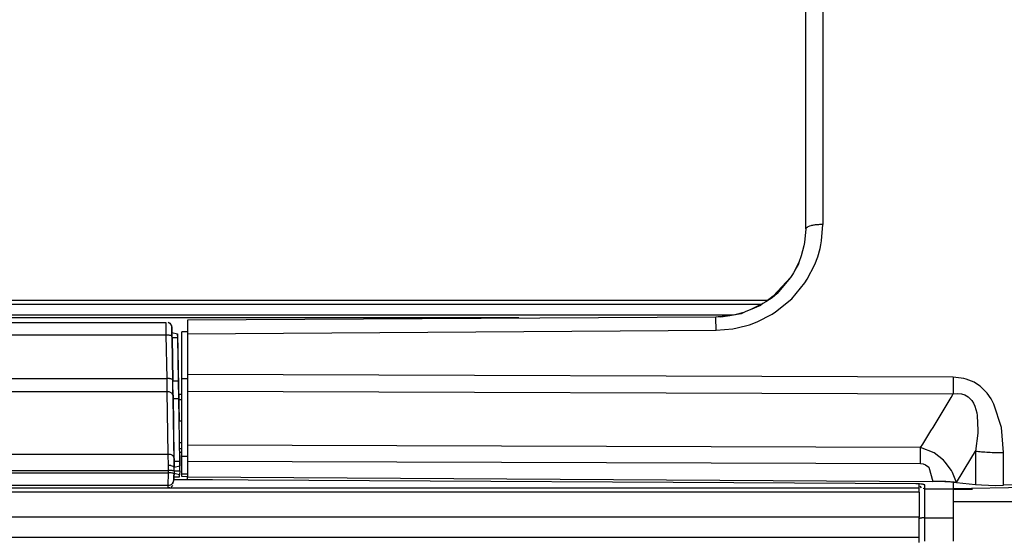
# Model space of a CAD drawing. Header units: millimetres. Extents: x -721 to -161, y -237 to 477.
# Tile 33 of 40: x -335 to -248, y -7 to 38. Entities that reach past the tile are written whole.
import ezdxf

# ---------------------------------------------------------------- set-up
doc = ezdxf.new("R2010")
doc.units = ezdxf.units.MM

# ---------------------------------------------------------------- blocks, each defined once
blk = doc.blocks.new('Dekorleiste_5__41', base_point=(-459.089, -2.849))
at = {"color": 7, "linetype": 'Continuous'}
for p, q in [((-321.883, 11.714), (-459.089, 11.829)), ((-321.702, 11.767), (-321.559, 11.682)), ((-321.559, 11.682), (-321.409, 11.466)), ((-321.409, 11.466), (-321.383, 11.317)), ((-321.382, 11.138), (-321.383, 11.317)), ((-321.378, 10.877), (-321.382, 11.138)), ((-321.369, 10.433), (-321.378, 10.877)), ((-321.378, 10.877), (-320.874, 10.749)), ((-321.3, 6.59), (-321.369, 10.433)), ((-320.869, 10.433), (-320.874, 10.749)), ((-320.874, 10.749), (-320.732, 3.03)), ((-320.8, 6.59), (-320.869, 10.433)), ((-321.274, 5.033), (-321.3, 6.59)), ((-320.774, 5.033), (-320.8, 6.59)), ((-321.186, -0.479), (-321.274, 5.033)), ((-320.686, -0.479), (-320.774, 5.033)), ((-320.679, 0.011), (-320.686, -0.479)), ((-321.179, -1.006), (-321.186, -0.479)), ((-320.679, -0.91), (-320.686, -0.479)), ((-320.686, -0.479), (-320.679, -0.91)), ((-321.189, -1.585), (-321.202, -1.871)), ((-321.187, -1.352), (-321.189, -1.585)), ((-321.179, -1.006), (-320.679, -0.91)), ((-320.702, -1.871), (-320.694, -1.685)), ((-320.687, -1.352), (-320.694, -1.685)), ((-320.687, -1.352), (-320.679, -0.91)), ((-321.201, -2.143), (-321.325, -2.478)), ((-321.227, -2.294), (-321.201, -2.143)), ((-321.202, -1.871), (-320.702, -1.871)), ((-321.202, -1.871), (-321.201, -2.143)), ((-457.089, -2.849), (-321.71, -2.849)), ((-321.574, -2.83), (-321.71, -2.849)), ((-321.295, -2.631), (-321.44, -2.77))]:
    blk.add_line(p, q, dxfattribs=at)
at = {"color": 1, "linetype": 'Continuous'}
for p, q in [((-321.872, 10.641), (-321.883, 11.714)), ((-321.872, 10.641), (-459.089, 10.641)), ((-321.804, 6.797), (-321.872, 10.641)), ((-321.369, 10.433), (-320.869, 10.433)), ((-321.369, 10.433), (-321.3, 6.59)), ((-459.089, 6.797), (-321.804, 6.797)), ((-321.781, 5.63), (-321.804, 6.797)), ((-321.3, 6.59), (-320.8, 6.59)), ((-321.781, 5.63), (-459.089, 5.63)), ((-321.693, 0.118), (-321.781, 5.63)), ((-321.281, 5.341), (-321.193, -0.171)), ((-321.274, 5.033), (-320.774, 5.033)), ((-457.839, 0.118), (-321.693, 0.118)), ((-321.679, -0.875), (-321.693, 0.118)), ((-321.186, -0.479), (-320.686, -0.479)), ((-457.839, -1.303), (-321.685, -1.303)), ((-457.839, -1.515), (-321.689, -1.515)), ((-321.7, -2.63), (-321.689, -1.515)), ((-321.689, -1.515), (-321.685, -1.303)), ((-321.685, -1.303), (-321.679, -0.875)), ((-320.694, -1.685), (-321.189, -1.585)), ((-321.187, -1.352), (-320.687, -1.352)), ((-321.7, -2.63), (-457.089, -2.63)), ((-321.71, -2.849), (-321.7, -2.63))]:
    blk.add_line(p, q, dxfattribs=at)
at = {"color": 7, "linetype": 'Continuous'}
for points, knots in [([(-321.383, 11.317), (-321.384, 11.323), (-321.393, 11.373), (-321.401, 11.422), (-321.409, 11.466)], [0, 0, 0, 0, 0.0189254, 0.1514031, 0.1514031, 0.1514031, 0.1514031]), ([(-321.201, -2.143), (-321.201, -2.137), (-321.201, -2.092), (-321.201, -2.007), (-321.202, -1.922), (-321.202, -1.829), (-321.195, -1.728), (-321.191, -1.633), (-321.189, -1.585)], [0, 0, 0, 0, 0.0170335, 0.1362682, 0.2555029, 0.2725364, 0.4152935, 0.5580505, 0.5580505, 0.5580505, 0.5580505]), ([(-321.187, -1.352), (-321.184, -1.272), (-321.181, -1.156), (-321.179, -1.041), (-321.179, -1.006)], [0, 0, 0, 0, 0.2419452, 0.3461317, 0.3461317, 0.3461317, 0.3461317])]:
    blk.add_open_spline(points, degree=3, knots=knots, dxfattribs=at)
at = {"color": 1, "linetype": 'Continuous'}
for points, knots in [([(-321.383, 11.317), (-321.382, 11.282), (-321.382, 11.179), (-321.38, 10.999), (-321.375, 10.74), (-321.371, 10.548), (-321.369, 10.433)], [0, 0, 0, 0, 0.1055987, 0.3090439, 0.5383606, 0.8835181, 0.8835181, 0.8835181, 0.8835181]), ([(-321.369, 10.433), (-321.371, 10.471), (-321.374, 10.513), (-321.37, 10.595), (-321.507, 10.587), (-321.596, 10.635), (-321.737, 10.64), (-321.819, 10.641), (-321.872, 10.641)], [0, 0, 0, 0, 0.1149578, 0.1313803, 0.2328664, 0.3907081, 0.4789265, 0.639967, 0.639967, 0.639967, 0.639967]), ([(-321.3, 6.59), (-321.303, 6.627), (-321.306, 6.67), (-321.302, 6.752), (-321.439, 6.743), (-321.528, 6.791), (-321.669, 6.796), (-321.751, 6.797), (-321.804, 6.797)], [0, 0, 0, 0, 0.1149578, 0.1313803, 0.2328664, 0.3907081, 0.4789265, 0.639967, 0.639967, 0.639967, 0.639967]), ([(-321.281, 5.341), (-321.285, 5.552), (-321.291, 5.968), (-321.297, 6.384), (-321.3, 6.59)], [0, 0, 0, 0, 0.633606, 1.248793, 1.248793, 1.248793, 1.248793]), ([(-321.281, 5.341), (-321.283, 5.345), (-321.302, 5.377), (-321.34, 5.438), (-321.392, 5.537), (-321.506, 5.575), (-321.628, 5.626), (-321.725, 5.629), (-321.781, 5.63)], [0, 0, 0, 0, 0.0138884, 0.1111075, 0.220149, 0.3324943, 0.4542091, 0.6192606, 0.6192606, 0.6192606, 0.6192606]), ([(-321.193, -0.171), (-321.195, -0.167), (-321.214, -0.135), (-321.252, -0.073), (-321.304, 0.024), (-321.437, 0.074), (-321.564, 0.106), (-321.659, 0.115), (-321.693, 0.118)], [0, 0, 0, 0, 0.0138884, 0.1111075, 0.220149, 0.3324943, 0.51761, 0.617868, 0.617868, 0.617868, 0.617868]), ([(-321.193, -0.171), (-321.19, -0.311), (-321.185, -0.59), (-321.181, -0.868), (-321.179, -1.006)], [0, 0, 0, 0, 0.420099, 0.8354392, 0.8354392, 0.8354392, 0.8354392]), ([(-321.189, -1.585), (-321.221, -1.576), (-321.303, -1.554), (-321.437, -1.523), (-321.573, -1.52), (-321.657, -1.517), (-321.689, -1.515)], [0, 0, 0, 0, 0.0997773, 0.2562606, 0.4101791, 0.5068648, 0.5068648, 0.5068648, 0.5068648]), ([(-321.187, -1.352), (-321.218, -1.347), (-321.301, -1.334), (-321.434, -1.313), (-321.569, -1.308), (-321.653, -1.305), (-321.685, -1.303)], [0, 0, 0, 0, 0.0968303, 0.2508438, 0.4047662, 0.5014531, 0.5014531, 0.5014531, 0.5014531]), ([(-321.179, -1.006), (-321.211, -0.989), (-321.291, -0.944), (-321.403, -0.891), (-321.542, -0.879), (-321.625, -0.876), (-321.679, -0.875)], [0, 0, 0, 0, 0.110679, 0.276541, 0.3650775, 0.5260598, 0.5260598, 0.5260598, 0.5260598]), ([(-321.7, -2.63), (-321.663, -2.623), (-321.563, -2.604), (-321.426, -2.56), (-321.298, -2.448), (-321.255, -2.354), (-321.227, -2.294)], [0, 0, 0, 0, 0.1161091, 0.3063423, 0.4212076, 0.614523, 0.614523, 0.614523, 0.614523])]:
    blk.add_open_spline(points, degree=3, knots=knots, dxfattribs=at)
blk = doc.blocks.new('Seitenteil_rechts__46', base_point=(-634.732, -221.984))
at = {"color": 7, "linetype": 'Continuous'}
for p, q in [((-271.87, 12.395), (-459.089, 12.395)), ((-320.489, 0.285), (-320.683, 0.285)), ((-317.811, -2.139), (-321.2, -2.139)), ((-255.489, -2.872), (-255.489, -2.498)), ((-255.489, -2.872), (-457.089, -2.872)), ((-255.489, -3.234), (-457.089, -3.234)), ((-255.489, -3.234), (-255.489, -2.872)), ((-255.489, -3.234), (-255.489, -5.436)), ((-255.489, -7.234), (-255.489, -5.436)), ((-255.489, -7.234), (-447.089, -7.234)), ((-255.489, -7.666), (-255.489, -7.234))]:
    blk.add_line(p, q, dxfattribs=at)
at = {"color": 1, "linetype": 'Continuous'}
for p, q in [((-290.784, 12.152), (-459.089, 12.152)), ((-320.489, 5.384), (-320.774, 5.384)), ((-320.489, 4.911), (-320.766, 4.911)), ((-320.489, 0.285), (-320.683, 0.285)), ((-255.489, -5.436), (-447.089, -5.436))]:
    blk.add_line(p, q, dxfattribs=at)
blk = doc.blocks.new('Seitenteil-rechts-kpl___47', base_point=(-634.732, -221.984))
blk.add_blockref('Seitenteil_rechts__46', (-634.732, -221.984))
blk = doc.blocks.new('Deckelprofil_seitlich_2__48', base_point=(-635.489, 13.353))
at = {"color": 1, "linetype": 'Continuous'}
for p, q in [((-459.089, 13.714), (-268.811, 13.714)), ((-459.089, 13.353), (-269.374, 13.353))]:
    blk.add_line(p, q, dxfattribs=at)
blk = doc.blocks.new('Frontteil__49', base_point=(-320.732, -225.958))
at = {"color": 1, "linetype": 'Continuous'}
for p, q in [((-263.976, 142.003), (-263.976, 20.387)), ((-264.09, 18.951), (-263.976, 20.387)), ((-264.43, 17.547), (-264.226, 18.268)), ((-264.226, 18.268), (-264.155, 18.59)), ((-264.155, 18.59), (-264.09, 18.951)), ((-264.69, 16.852), (-264.43, 17.547)), ((-265.346, 15.575), (-264.69, 16.852)), ((-266.725, 13.837), (-265.554, 15.253)), ((-265.554, 15.253), (-265.346, 15.575)), ((-268.145, 12.677), (-266.725, 13.837)), ((-269.774, 11.806), (-268.441, 12.488)), ((-268.441, 12.488), (-268.145, 12.677)), ((-271.541, 11.264), (-270.453, 11.554)), ((-270.453, 11.554), (-269.774, 11.806)), ((-319.989, 10.754), (-273.393, 11.071)), ((-273.393, 11.071), (-271.902, 11.198)), ((-271.902, 11.198), (-271.541, 11.264)), ((-252.48, 6.912), (-319.989, 7.149)), ((-251.536, 6.807), (-252.48, 6.912)), ((-251.351, 6.759), (-251.536, 6.807)), ((-250.646, 6.476), (-251.351, 6.759)), ((-250.324, 6.282), (-250.646, 6.476)), ((-250.118, 6.132), (-250.324, 6.282)), ((-249.497, 5.52), (-250.118, 6.132)), ((-319.989, 5.68), (-252.48, 5.439)), ((-252.48, 5.439), (-252.09, 5.481)), ((-252.09, 5.481), (-251.754, 5.454)), ((-251.754, 5.454), (-251.449, 5.362)), ((-251.449, 5.362), (-251.15, 5.185)), ((-249.13, 5.002), (-249.497, 5.52)), ((-251.15, 5.185), (-250.834, 4.851)), ((-250.834, 4.851), (-250.701, 4.634)), ((-250.701, 4.634), (-250.573, 4.35)), ((-250.573, 4.35), (-250.412, 3.786)), ((-248.885, 4.555), (-249.13, 5.002)), ((-248.236, 2.473), (-248.885, 4.555)), ((-250.412, 3.786), (-250.37, 3.546)), ((-250.37, 3.546), (-250.305, 2.222)), ((-250.317, 1.972), (-250.501, 0.407)), ((-250.305, 2.222), (-250.317, 1.972)), ((-248.057, 0.268), (-248.236, 2.473)), ((-255.351, 0.707), (-319.989, 0.925)), ((-254.163, 0.239), (-255.351, 0.707)), ((-253.341, -0.399), (-254.163, 0.239)), ((-250.916, -0.288), (-250.501, 0.407)), ((-250.501, 0.407), (-250.501, -2.544)), ((-248.057, -2.621), (-248.057, 0.268)), ((-319.989, -0.481), (-255.351, -0.702)), ((-255.351, -0.702), (-255.124, -0.727)), ((-255.124, -0.727), (-254.911, -0.801)), ((-254.911, -0.801), (-254.634, -1.016)), ((-253.181, -0.567), (-253.341, -0.399)), ((-252.636, -1.317), (-253.181, -0.567)), ((-252.176, -2.379), (-250.916, -0.288)), ((-254.634, -1.016), (-254.271, -2.274)), ((-252.545, -1.481), (-252.636, -1.317)), ((-252.176, -2.379), (-252.545, -1.481)), ((-255.788, -2.489), (-319.989, -2.123)), ((-254.991, -2.924), (-254.991, -2.586)), ((-252.489, -2.353), (-252.489, -2.934)), ((-254.991, -5.49), (-254.991, -2.924)), ((-252.489, -4.033), (-240.783, -4.058)), ((-254.991, -5.49), (-252.489, -5.488)), ((-254.991, -7.547), (-254.991, -5.49))]:
    blk.add_line(p, q, dxfattribs=at)
at = {"color": 7, "linetype": 'Continuous'}
for p, q in [((-265.489, 36.365), (-265.489, 43.286)), ((-265.489, 30.775), (-265.489, 36.365)), ((-265.489, 30.775), (-265.489, 36.365)), ((-265.489, 19.999), (-265.489, 30.775)), ((-265.489, 19.999), (-265.489, 30.775)), ((-265.489, 19.999), (-265.586, 18.799)), ((-265.489, 19.999), (-265.586, 18.799)), ((-265.64, 18.503), (-265.875, 17.625)), ((-265.64, 18.503), (-265.875, 17.625)), ((-265.61, 18.658), (-265.64, 18.503)), ((-265.61, 18.658), (-265.64, 18.503)), ((-265.586, 18.799), (-265.61, 18.658)), ((-265.586, 18.799), (-265.61, 18.658)), ((-265.875, 17.625), (-266.09, 17.054)), ((-265.875, 17.625), (-266.09, 17.054)), ((-266.09, 17.054), (-266.561, 16.126)), ((-266.131, 16.901), (-266.561, 16.126)), ((-266.09, 17.054), (-266.131, 16.901)), ((-266.818, 15.722), (-268.345, 14.057)), ((-266.818, 15.722), (-267.996, 14.318)), ((-266.651, 15.978), (-266.818, 15.722)), ((-266.651, 15.978), (-266.818, 15.722)), ((-266.561, 16.126), (-266.651, 15.978)), ((-266.561, 16.126), (-266.651, 15.978)), ((-268.345, 14.057), (-269, 13.575)), ((-268.432, 13.923), (-269, 13.575)), ((-267.996, 14.318), (-268.432, 13.923)), ((-269.263, 13.409), (-270.372, 12.849)), ((-269.486, 13.232), (-270.372, 12.849)), ((-269.263, 13.409), (-269.486, 13.232)), ((-269, 13.575), (-269.263, 13.409)), ((-269, 13.575), (-269.263, 13.409)), ((-273.411, 12.217), (-319.989, 11.956)), ((-273.205, 12.254), (-273.411, 12.217)), ((-273.205, 12.254), (-273.411, 12.217)), ((-272.169, 12.341), (-273.205, 12.254)), ((-272.965, 12.225), (-273.205, 12.254)), ((-272.169, 12.341), (-272.965, 12.225)), ((-271.86, 12.397), (-272.169, 12.341)), ((-271.86, 12.397), (-272.169, 12.341)), ((-270.954, 12.635), (-271.86, 12.397)), ((-271.167, 12.519), (-271.86, 12.397)), ((-270.954, 12.635), (-271.167, 12.519)), ((-270.753, 12.703), (-270.954, 12.635)), ((-270.753, 12.703), (-270.954, 12.635)), ((-270.372, 12.849), (-270.753, 12.703)), ((-270.372, 12.849), (-270.753, 12.703)), ((-319.989, 11.956), (-319.989, 10.754)), ((-320.489, 6.788), (-320.489, 10.927)), ((-319.989, 10.927), (-320.489, 10.927)), ((-319.989, 10.754), (-319.989, 7.149)), ((-319.989, 7.149), (-319.989, 5.68)), ((-320.489, -0.09), (-320.489, 6.788)), ((-319.989, 6.788), (-320.489, 6.788)), ((-319.989, 5.68), (-319.989, 0.925)), ((-320.489, 3.031), (-320.732, 3.03)), ((-320.489, 1.134), (-320.699, 1.134)), ((-319.989, 0.925), (-319.989, -0.481)), ((-320.489, 0.598), (-320.689, 0.599)), ((-320.489, -1.637), (-320.489, -0.09)), ((-319.989, -0.09), (-320.489, -0.09)), ((-319.989, -0.481), (-319.989, -1.865)), ((-319.989, -1.637), (-320.489, -1.637)), ((-320.489, -1.833), (-320.489, -1.637)), ((-319.989, -1.865), (-320.489, -1.833)), ((-319.989, -1.865), (-254.271, -2.274)), ((-319.989, -2.123), (-319.989, -1.865)), ((-255.788, -2.489), (-319.989, -2.123)), ((-252.176, -2.379), (-250.501, -2.544)), ((-250.501, -2.544), (-249.978, -2.585)), ((-249.978, -2.585), (-249.38, -2.612)), ((-242.608, -2.532), (-248.057, -2.621)), ((-255.264, -2.839), (-255.408, -2.694)), ((-254.991, -2.924), (-255.128, -2.901)), ((-254.991, -2.924), (-252.489, -2.934)), ((-240.886, -2.732), (-252.489, -2.934)), ((-252.489, -2.934), (-252.489, -5.488)), ((-249.38, -2.612), (-248.733, -2.624)), ((-248.733, -2.624), (-248.057, -2.621)), ((-252.489, -5.488), (-252.48, -7.534))]:
    blk.add_line(p, q, dxfattribs=at)
at = {"color": 1, "linetype": 'Continuous'}
for points, knots in [([(-263.976, 20.387), (-264.106, 20.385), (-264.358, 20.38), (-264.717, 20.344), (-265.023, 20.283), (-265.273, 20.217), (-265.422, 20.106), (-265.472, 20.025), (-265.489, 19.999)], [0, 0, 0, 0, 0.39097, 0.757726, 1.077295, 1.331218, 1.524191, 1.615436, 1.615436, 1.615436, 1.615436]), ([(-273.393, 11.071), (-273.394, 11.18), (-273.396, 11.385), (-273.399, 11.672), (-273.403, 11.912), (-273.407, 12.084), (-273.41, 12.179), (-273.411, 12.212), (-273.411, 12.217)], [0, 0, 0, 0, 0.324166, 0.615944, 0.860247, 1.044444, 1.132726, 1.145338, 1.145338, 1.145338, 1.145338]), ([(-252.48, 6.912), (-252.481, 6.654), (-252.482, 6.163), (-252.481, 5.672), (-252.48, 5.439)], [0, 0, 0, 0, 0.773169, 1.472325, 1.472325, 1.472325, 1.472325]), ([(-255.351, 0.707), (-254.865, 1.492), (-253.892, 3.06), (-252.951, 4.647), (-252.48, 5.439)], [0, 0, 0, 0, 2.770699, 5.535222, 5.535222, 5.535222, 5.535222]), ([(-255.351, -0.702), (-255.351, -0.455), (-255.35, 0.015), (-255.351, 0.484), (-255.351, 0.707)], [0, 0, 0, 0, 0.741443, 1.409627, 1.409627, 1.409627, 1.409627]), ([(-250.501, 0.407), (-250.327, 0.386), (-249.954, 0.342), (-249.363, 0.301), (-248.723, 0.274), (-248.282, 0.27), (-248.057, 0.268)], [0, 0, 0, 0, 0.527293, 1.126241, 1.775033, 2.449829, 2.449829, 2.449829, 2.449829]), ([(-252.176, -2.379), (-252.33, -2.363), (-252.65, -2.33), (-253.156, -2.287), (-253.701, -2.274), (-254.079, -2.274), (-254.271, -2.274)], [0, 0, 0, 0, 0.465395, 0.965092, 1.520984, 2.099333, 2.099333, 2.099333, 2.099333]), ([(-254.991, -5.49), (-255.023, -5.491), (-255.106, -5.493), (-255.215, -5.499), (-255.316, -5.509), (-255.388, -5.528), (-255.438, -5.54), (-255.463, -5.546), (-255.466, -5.547)], [0, 0, 0, 0, 0.0961438, 0.2491903, 0.3252477, 0.4022583, 0.4698559, 0.4795127, 0.4795127, 0.4795127, 0.4795127])]:
    blk.add_open_spline(points, degree=3, knots=knots, dxfattribs=at)
at = {"color": 7, "linetype": 'Continuous'}
for points, knots in [([(-254.991, -2.586), (-254.995, -2.585), (-255.024, -2.574), (-255.086, -2.553), (-255.197, -2.517), (-255.365, -2.51), (-255.567, -2.492), (-255.717, -2.49), (-255.788, -2.489)], [0, 0, 0, 0, 0.0116959, 0.0935673, 0.196404, 0.3581326, 0.5945969, 0.8071779, 0.8071779, 0.8071779, 0.8071779]), ([(-252.489, -2.353), (-252.627, -2.338), (-252.907, -2.307), (-253.335, -2.299), (-253.79, -2.274), (-254.104, -2.274), (-254.271, -2.274)], [0, 0, 0, 0, 0.418052, 0.844616, 1.282649, 1.785334, 1.785334, 1.785334, 1.785334])]:
    blk.add_open_spline(points, degree=3, knots=knots, dxfattribs=at)
blk.add_open_spline([(-252.176, -2.379), (-252.228, -2.375), (-252.332, -2.366), (-252.437, -2.357), (-252.489, -2.353)], degree=3, dxfattribs=at)
blk = doc.blocks.new('Blechschraube_ISO14585-ST4_2X22-TX20-P-P2R-UKVZ_3__53', base_point=(-252.489, -2.984))
at = {"color": 7, "linetype": 'Continuous'}
blk.add_line((-250.765, -2.984), (-252.489, -2.984), dxfattribs=at)
blk = doc.blocks.new('Gehaeuse_kpl__85', base_point=(-635.489, -225.958))
for name, p in [('Frontteil__49', (-320.732, -225.958)), ('Deckelprofil_seitlich_2__48', (-635.489, 13.353)), ('Seitenteil-rechts-kpl___47', (-634.732, -221.984)), ('Dekorleiste_5__41', (-459.089, -2.849)), ('Blechschraube_ISO14585-ST4_2X22-TX20-P-P2R-UKVZ_3__53', (-252.489, -2.984))]:
    blk.add_blockref(name, p)
blk = doc.blocks.new('L10-für-dxf-Internet__87', base_point=(-720.837, -236.984))
blk.add_blockref('Gehaeuse_kpl__85', (-635.489, -225.958))
blk = doc.blocks.new('SA_LinksA', base_point=(-491, 104))
blk.add_blockref('L10-für-dxf-Internet__87', (-720.837, -236.984))

msp = doc.modelspace()

# ---------------------------------------------------------------- block references
msp.add_blockref('SA_LinksA', (-491, 104))

doc.saveas('drawing.dxf')
